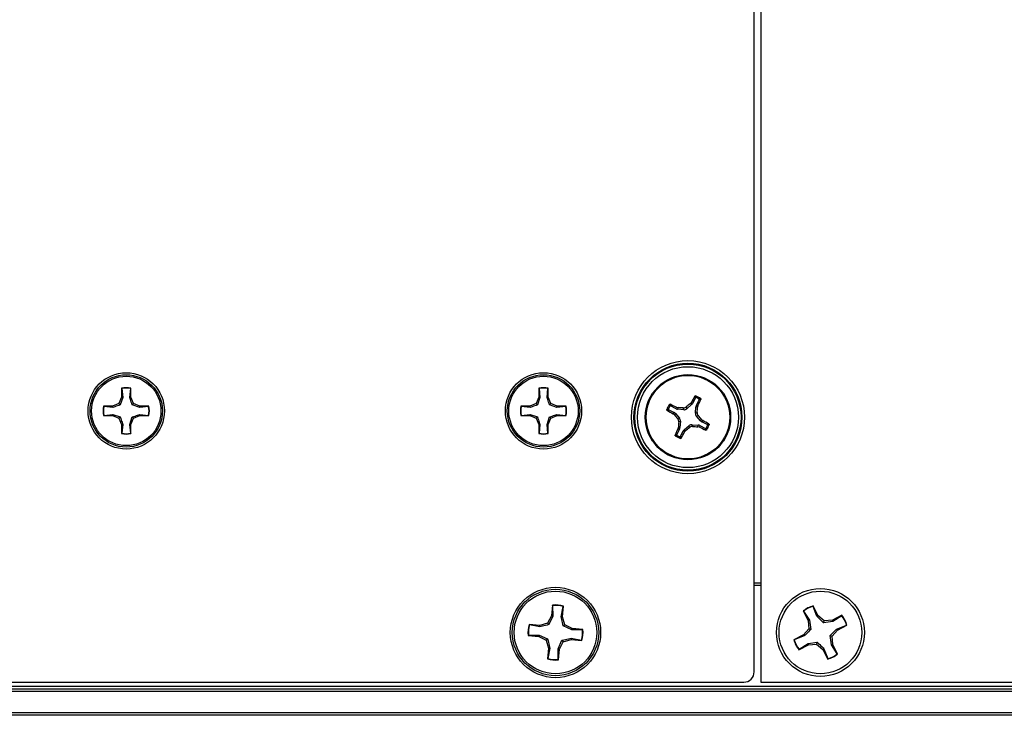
# Model space of a CAD drawing. Header units: inches. Extents: x 0.3 to 33.8, y 0.2 to 21.7.
# Tile 7 of 90: x 5.057 to 5.429, y 9.684 to 9.947. Entities that reach past the tile are written whole.
import ezdxf

# ---------------------------------------------------------------- set-up
doc = ezdxf.new("R2010")
doc.units = ezdxf.units.IN
doc.header["$MEASUREMENT"] = 0

msp = doc.modelspace()

# ---------------------------------------------------------------- linework, layer by layer
at = {"color": 7, "linetype": 'Continuous', "lineweight": 25}
for p, q in [((5.337059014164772, 10.19673298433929), (5.337059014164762, 9.696732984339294)), ((5.334559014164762, 9.700667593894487), (5.334559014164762, 10.1927983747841)), ((5.095804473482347, 9.807652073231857), (5.095804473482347, 9.804246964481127)), ((5.095868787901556, 9.807532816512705), (5.095804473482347, 9.807652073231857)), ((5.095868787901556, 9.807532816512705), (5.09620662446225, 9.804166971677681)), ((5.09889565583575, 9.804166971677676), (5.099233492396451, 9.807532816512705)), ((5.099233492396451, 9.807532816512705), (5.099297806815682, 9.807652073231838)), ((5.09929780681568, 9.804246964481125), (5.099297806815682, 9.807652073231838)), ((5.253284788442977, 9.807652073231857), (5.253284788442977, 9.804246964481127)), ((5.253349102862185, 9.807532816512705), (5.253284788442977, 9.807652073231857)), ((5.253349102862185, 9.807532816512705), (5.253686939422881, 9.804166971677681)), ((5.25637597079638, 9.804166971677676), (5.25671380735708, 9.807532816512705)), ((5.25671380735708, 9.807532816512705), (5.256778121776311, 9.807652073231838)), ((5.256778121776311, 9.804246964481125), (5.256778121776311, 9.807652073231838)), ((5.095804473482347, 9.804246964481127), (5.094807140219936, 9.801839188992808)), ((5.09620662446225, 9.804166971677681), (5.095270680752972, 9.801375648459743)), ((5.09620662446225, 9.804166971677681), (5.095804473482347, 9.804246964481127)), ((5.09889565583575, 9.804166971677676), (5.09929780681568, 9.804246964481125)), ((5.100295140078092, 9.801839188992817), (5.09929780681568, 9.804246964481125)), ((5.253284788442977, 9.804246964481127), (5.252287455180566, 9.801839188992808)), ((5.253686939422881, 9.804166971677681), (5.252750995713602, 9.801375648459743)), ((5.253686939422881, 9.804166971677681), (5.253284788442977, 9.804246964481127)), ((5.25637597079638, 9.804166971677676), (5.256778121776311, 9.804246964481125)), ((5.257775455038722, 9.801839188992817), (5.256778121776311, 9.804246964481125)), ((5.312358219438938, 9.80401454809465), (5.311307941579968, 9.801944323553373)), ((5.312731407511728, 9.801222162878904), (5.313781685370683, 9.803292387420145)), ((5.092399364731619, 9.800841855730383), (5.08899425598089, 9.800841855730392)), ((5.089113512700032, 9.800777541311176), (5.08899425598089, 9.800841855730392)), ((5.092479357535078, 9.800439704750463), (5.089113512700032, 9.800777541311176)), ((5.094807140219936, 9.801839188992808), (5.092399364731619, 9.800841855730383)), ((5.092479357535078, 9.800439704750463), (5.092399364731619, 9.800841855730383)), ((5.095270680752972, 9.801375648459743), (5.094807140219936, 9.801839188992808)), ((5.099831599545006, 9.801375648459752), (5.100295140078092, 9.801839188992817)), ((5.102622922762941, 9.800439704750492), (5.099831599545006, 9.801375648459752)), ((5.10270291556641, 9.800841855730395), (5.100295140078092, 9.801839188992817)), ((5.102622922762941, 9.800439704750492), (5.10270291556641, 9.800841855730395)), ((5.105988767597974, 9.800777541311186), (5.102622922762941, 9.800439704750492)), ((5.106108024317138, 9.800841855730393), (5.10270291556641, 9.800841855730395)), ((5.105988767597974, 9.800777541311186), (5.106108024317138, 9.800841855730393)), ((5.24987967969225, 9.800841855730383), (5.246474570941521, 9.800841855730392)), ((5.246593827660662, 9.800777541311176), (5.246474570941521, 9.800841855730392)), ((5.249959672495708, 9.800439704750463), (5.246593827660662, 9.800777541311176)), ((5.252287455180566, 9.801839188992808), (5.24987967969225, 9.800841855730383)), ((5.249959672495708, 9.800439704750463), (5.24987967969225, 9.800841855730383)), ((5.252750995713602, 9.801375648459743), (5.252287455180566, 9.801839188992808)), ((5.257311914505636, 9.801375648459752), (5.257775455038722, 9.801839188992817)), ((5.260103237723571, 9.800439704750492), (5.257311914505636, 9.801375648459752)), ((5.260183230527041, 9.800841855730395), (5.257775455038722, 9.801839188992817)), ((5.260103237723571, 9.800439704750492), (5.260183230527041, 9.800841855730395)), ((5.263469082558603, 9.800777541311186), (5.260103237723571, 9.800439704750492)), ((5.263588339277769, 9.800841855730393), (5.260183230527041, 9.800841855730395)), ((5.263469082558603, 9.800777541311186), (5.263588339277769, 9.800841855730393)), ((5.305069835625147, 9.79990537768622), (5.302999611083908, 9.800955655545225)), ((5.305069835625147, 9.79990537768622), (5.305232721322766, 9.800486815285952)), ((5.305232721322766, 9.800486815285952), (5.305821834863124, 9.80033859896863)), ((5.305821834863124, 9.80033859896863), (5.305654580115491, 9.799741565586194)), ((5.308008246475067, 9.799560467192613), (5.305654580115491, 9.799741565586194)), ((5.308008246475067, 9.799560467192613), (5.307793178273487, 9.800218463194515)), ((5.308925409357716, 9.800588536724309), (5.309140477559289, 9.799930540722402)), ((5.31093282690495, 9.80146677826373), (5.309140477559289, 9.799930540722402)), ((5.310445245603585, 9.801849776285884), (5.310833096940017, 9.802317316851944)), ((5.31093282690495, 9.80146677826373), (5.310445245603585, 9.801849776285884)), ((5.310833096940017, 9.802317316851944), (5.311307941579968, 9.801944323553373)), ((5.312386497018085, 9.798283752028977), (5.312567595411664, 9.800637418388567)), ((5.313164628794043, 9.800470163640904), (5.312567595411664, 9.800637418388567)), ((5.312731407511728, 9.801222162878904), (5.313312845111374, 9.801059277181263)), ((5.313312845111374, 9.801059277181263), (5.313164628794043, 9.800470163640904)), ((5.089113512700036, 9.79741283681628), (5.088994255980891, 9.797348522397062)), ((5.088994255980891, 9.797348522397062), (5.092399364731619, 9.797348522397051)), ((5.089113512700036, 9.79741283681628), (5.092479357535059, 9.797750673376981)), ((5.092479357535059, 9.797750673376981), (5.092399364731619, 9.797348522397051)), ((5.092399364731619, 9.797348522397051), (5.094807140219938, 9.796351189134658)), ((5.092479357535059, 9.797750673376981), (5.09527068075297, 9.796814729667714)), ((5.09527068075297, 9.796814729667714), (5.094807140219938, 9.796351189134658)), ((5.094807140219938, 9.796351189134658), (5.095804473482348, 9.79394341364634)), ((5.098895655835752, 9.794023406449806), (5.099831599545, 9.796814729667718)), ((5.09929780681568, 9.793943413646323), (5.10029514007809, 9.796351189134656)), ((5.099831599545, 9.796814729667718), (5.10029514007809, 9.796351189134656)), ((5.10029514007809, 9.796351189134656), (5.102702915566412, 9.797348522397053)), ((5.102622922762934, 9.797750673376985), (5.102702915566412, 9.797348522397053)), ((5.102622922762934, 9.797750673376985), (5.10598876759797, 9.797412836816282)), ((5.102702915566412, 9.797348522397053), (5.106108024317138, 9.797348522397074)), ((5.10598876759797, 9.797412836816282), (5.106108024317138, 9.797348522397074)), ((5.246593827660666, 9.79741283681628), (5.246474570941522, 9.797348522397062)), ((5.246474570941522, 9.797348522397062), (5.249879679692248, 9.797348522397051)), ((5.246593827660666, 9.79741283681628), (5.24995967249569, 9.797750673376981)), ((5.24995967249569, 9.797750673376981), (5.249879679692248, 9.797348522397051)), ((5.249879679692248, 9.797348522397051), (5.252287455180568, 9.796351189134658)), ((5.24995967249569, 9.797750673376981), (5.252750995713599, 9.796814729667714)), ((5.252750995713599, 9.796814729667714), (5.252287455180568, 9.796351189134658)), ((5.252287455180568, 9.796351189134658), (5.253284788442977, 9.79394341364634)), ((5.256375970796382, 9.794023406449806), (5.257311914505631, 9.796814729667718)), ((5.256778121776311, 9.793943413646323), (5.257775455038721, 9.796351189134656)), ((5.257311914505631, 9.796814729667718), (5.257775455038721, 9.796351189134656)), ((5.257775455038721, 9.796351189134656), (5.260183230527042, 9.797348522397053)), ((5.260103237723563, 9.797750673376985), (5.260183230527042, 9.797348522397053)), ((5.260103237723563, 9.797750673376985), (5.263469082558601, 9.797412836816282)), ((5.260183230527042, 9.797348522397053), (5.263588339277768, 9.797348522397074)), ((5.263469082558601, 9.797412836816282), (5.263588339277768, 9.797348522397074)), ((5.302277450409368, 9.79953218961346), (5.304347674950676, 9.798481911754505)), ((5.303974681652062, 9.798007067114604), (5.304347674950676, 9.798481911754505)), ((5.30444222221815, 9.797619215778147), (5.303974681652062, 9.798007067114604)), ((5.304825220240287, 9.79810679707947), (5.30444222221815, 9.797619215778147)), ((5.304825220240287, 9.79810679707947), (5.306361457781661, 9.79631444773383)), ((5.305703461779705, 9.79609937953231), (5.306361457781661, 9.79631444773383)), ((5.312386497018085, 9.798283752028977), (5.313044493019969, 9.798498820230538)), ((5.31341456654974, 9.79736658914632), (5.312756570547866, 9.797151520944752)), ((5.314292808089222, 9.79535917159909), (5.312756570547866, 9.797151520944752)), ((5.314292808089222, 9.79535917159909), (5.314675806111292, 9.795846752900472)), ((5.314675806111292, 9.795846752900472), (5.315143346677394, 9.795458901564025)), ((5.096206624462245, 9.794023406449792), (5.095804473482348, 9.79394341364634)), ((5.095804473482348, 9.79394341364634), (5.095804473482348, 9.790538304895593)), ((5.096206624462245, 9.794023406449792), (5.095868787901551, 9.790657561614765)), ((5.098895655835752, 9.794023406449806), (5.09929780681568, 9.793943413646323)), ((5.099233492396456, 9.790657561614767), (5.098895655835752, 9.794023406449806)), ((5.099297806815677, 9.790538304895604), (5.09929780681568, 9.793943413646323)), ((5.253686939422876, 9.794023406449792), (5.253284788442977, 9.79394341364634)), ((5.253284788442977, 9.79394341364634), (5.253284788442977, 9.790538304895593)), ((5.253686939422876, 9.794023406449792), (5.253349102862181, 9.790657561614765)), ((5.256375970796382, 9.794023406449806), (5.256778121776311, 9.793943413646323)), ((5.256713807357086, 9.790657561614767), (5.256375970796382, 9.794023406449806)), ((5.256778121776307, 9.790538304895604), (5.256778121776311, 9.793943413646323)), ((5.306386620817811, 9.792243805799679), (5.305336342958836, 9.790173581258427)), ((5.305805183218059, 9.792406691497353), (5.305953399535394, 9.79299580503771)), ((5.306386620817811, 9.792243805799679), (5.305805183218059, 9.792406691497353)), ((5.305953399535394, 9.79299580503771), (5.306550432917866, 9.792828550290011)), ((5.306731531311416, 9.795182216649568), (5.306073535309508, 9.794967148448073)), ((5.306731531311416, 9.795182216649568), (5.306550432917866, 9.792828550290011)), ((5.308185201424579, 9.791999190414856), (5.30997755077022, 9.793535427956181)), ((5.310192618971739, 9.792877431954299), (5.30997755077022, 9.793535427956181)), ((5.311109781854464, 9.793905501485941), (5.311324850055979, 9.793247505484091)), ((5.311109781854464, 9.793905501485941), (5.31346344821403, 9.793724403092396)), ((5.313296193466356, 9.793127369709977), (5.31346344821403, 9.793724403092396)), ((5.313885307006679, 9.792979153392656), (5.313296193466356, 9.793127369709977)), ((5.314048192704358, 9.793560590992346), (5.313885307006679, 9.792979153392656)), ((5.314048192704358, 9.793560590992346), (5.316118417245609, 9.792510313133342)), ((5.315143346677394, 9.795458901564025), (5.314770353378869, 9.794984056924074)), ((5.31684057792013, 9.793933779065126), (5.314770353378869, 9.794984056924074)), ((5.095868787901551, 9.790657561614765), (5.095804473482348, 9.790538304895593)), ((5.099233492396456, 9.790657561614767), (5.099297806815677, 9.790538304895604)), ((5.253349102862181, 9.790657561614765), (5.253284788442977, 9.790538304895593)), ((5.256713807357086, 9.790657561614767), (5.256778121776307, 9.790538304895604)), ((5.30675980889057, 9.789451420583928), (5.307810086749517, 9.79152164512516)), ((5.308284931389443, 9.791148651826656), (5.307810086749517, 9.79152164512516)), ((5.308185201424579, 9.791999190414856), (5.308672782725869, 9.791616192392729)), ((5.308672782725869, 9.791616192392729), (5.308284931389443, 9.791148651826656)), ((5.334559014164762, 9.734232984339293), (5.337059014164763, 9.734232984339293)), ((5.337059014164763, 9.733232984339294), (5.334559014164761, 9.733232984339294)), ((5.258430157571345, 9.725821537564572), (5.258055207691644, 9.721783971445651)), ((5.258493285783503, 9.725673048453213), (5.258430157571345, 9.725821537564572)), ((5.258493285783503, 9.725673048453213), (5.258523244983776, 9.721644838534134)), ((5.261711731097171, 9.721348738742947), (5.262482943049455, 9.725302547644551)), ((5.262197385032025, 9.721399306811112), (5.262572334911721, 9.725436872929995)), ((5.262482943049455, 9.725302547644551), (5.262572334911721, 9.725436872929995)), ((5.356778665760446, 9.725344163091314), (5.356782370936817, 9.725505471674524)), ((5.35824131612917, 9.721590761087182), (5.356778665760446, 9.725344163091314)), ((5.358624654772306, 9.72189319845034), (5.356782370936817, 9.725505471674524)), ((5.258055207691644, 9.721783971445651), (5.256607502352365, 9.719038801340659)), ((5.258523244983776, 9.721644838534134), (5.257106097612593, 9.718438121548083)), ((5.258523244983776, 9.721644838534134), (5.258055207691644, 9.721783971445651)), ((5.353076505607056, 9.723615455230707), (5.35491878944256, 9.720003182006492)), ((5.353209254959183, 9.723523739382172), (5.353076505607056, 9.723615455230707)), ((5.353209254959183, 9.723523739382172), (5.355388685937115, 9.720135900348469)), ((5.35824131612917, 9.721590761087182), (5.358624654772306, 9.72189319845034)), ((5.360985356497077, 9.71987852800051), (5.358624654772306, 9.72189319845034)), ((5.367691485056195, 9.721965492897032), (5.364079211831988, 9.720123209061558)), ((5.367599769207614, 9.721832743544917), (5.364211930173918, 9.719653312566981)), ((5.367599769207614, 9.721832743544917), (5.367691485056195, 9.721965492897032)), ((5.253642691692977, 9.718121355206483), (5.24960512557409, 9.718496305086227)), ((5.249739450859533, 9.718406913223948), (5.24960512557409, 9.718496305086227)), ((5.253693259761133, 9.71763570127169), (5.249739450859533, 9.718406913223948)), ((5.256607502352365, 9.719038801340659), (5.253642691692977, 9.718121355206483)), ((5.253693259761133, 9.71763570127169), (5.253642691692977, 9.718121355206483)), ((5.257106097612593, 9.718438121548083), (5.256607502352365, 9.719038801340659)), ((5.261711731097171, 9.721348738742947), (5.262197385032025, 9.721399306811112)), ((5.263114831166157, 9.718434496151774), (5.262197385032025, 9.721399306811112)), ((5.262514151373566, 9.717935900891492), (5.263114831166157, 9.718434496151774)), ((5.265720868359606, 9.716518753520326), (5.262514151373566, 9.717935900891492)), ((5.265860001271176, 9.71698679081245), (5.263114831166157, 9.718434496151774)), ((5.355388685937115, 9.720135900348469), (5.35491878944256, 9.720003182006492)), ((5.35491878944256, 9.720003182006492), (5.355163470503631, 9.716909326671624)), ((5.355388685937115, 9.720135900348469), (5.35590600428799, 9.716668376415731)), ((5.360744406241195, 9.719135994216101), (5.360985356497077, 9.71987852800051)), ((5.364211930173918, 9.719653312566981), (5.360744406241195, 9.719135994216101)), ((5.364079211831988, 9.720123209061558), (5.360985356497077, 9.71987852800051)), ((5.364211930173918, 9.719653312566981), (5.364079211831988, 9.720123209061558)), ((5.365666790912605, 9.716800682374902), (5.369420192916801, 9.718263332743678)), ((5.365969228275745, 9.71641734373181), (5.369581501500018, 9.718259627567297)), ((5.369420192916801, 9.718263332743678), (5.369581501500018, 9.718259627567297)), ((5.249368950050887, 9.714417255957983), (5.24922046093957, 9.71435412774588)), ((5.24922046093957, 9.71435412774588), (5.253258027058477, 9.713979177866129)), ((5.249368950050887, 9.714417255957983), (5.253397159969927, 9.714447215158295)), ((5.253397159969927, 9.714447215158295), (5.253258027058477, 9.713979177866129)), ((5.253397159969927, 9.714447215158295), (5.256603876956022, 9.713030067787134)), ((5.265720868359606, 9.716518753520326), (5.265860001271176, 9.71698679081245)), ((5.269749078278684, 9.716548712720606), (5.265720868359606, 9.716518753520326)), ((5.269897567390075, 9.716611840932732), (5.265860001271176, 9.71698679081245)), ((5.269749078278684, 9.716548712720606), (5.269897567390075, 9.716611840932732)), ((5.353148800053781, 9.714548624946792), (5.34953652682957, 9.712706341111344)), ((5.353451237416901, 9.7141652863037), (5.349697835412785, 9.71270263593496)), ((5.355163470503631, 9.716909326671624), (5.353148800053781, 9.714548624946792)), ((5.353451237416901, 9.7141652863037), (5.353148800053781, 9.714548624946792)), ((5.35590600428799, 9.716668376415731), (5.355163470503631, 9.716909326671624)), ((5.363729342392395, 9.710830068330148), (5.363212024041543, 9.714297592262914)), ((5.363212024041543, 9.714297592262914), (5.363954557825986, 9.71405664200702)), ((5.363954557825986, 9.71405664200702), (5.365969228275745, 9.71641734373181)), ((5.365666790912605, 9.716800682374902), (5.365969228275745, 9.71641734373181)), ((5.253258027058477, 9.713979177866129), (5.256003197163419, 9.712531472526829)), ((5.256603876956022, 9.713030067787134), (5.256003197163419, 9.712531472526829)), ((5.256003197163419, 9.712531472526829), (5.256920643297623, 9.709566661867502)), ((5.260594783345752, 9.709321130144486), (5.262011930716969, 9.712527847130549)), ((5.261062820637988, 9.709181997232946), (5.262510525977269, 9.711927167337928)), ((5.262011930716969, 9.712527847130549), (5.262510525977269, 9.711927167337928)), ((5.262510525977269, 9.711927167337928), (5.265475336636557, 9.712844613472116)), ((5.265424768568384, 9.71333026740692), (5.265475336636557, 9.712844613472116)), ((5.265424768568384, 9.71333026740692), (5.269378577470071, 9.71255905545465)), ((5.265475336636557, 9.712844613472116), (5.269512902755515, 9.71246966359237)), ((5.269378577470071, 9.71255905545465), (5.269512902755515, 9.71246966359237)), ((5.349697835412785, 9.71270263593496), (5.34953652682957, 9.712706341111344)), ((5.351426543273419, 9.709000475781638), (5.355038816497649, 9.71084275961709)), ((5.351518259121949, 9.709133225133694), (5.354906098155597, 9.711312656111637)), ((5.354906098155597, 9.711312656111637), (5.358373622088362, 9.711829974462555)), ((5.354906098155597, 9.711312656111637), (5.355038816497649, 9.71084275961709)), ((5.355038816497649, 9.71084275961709), (5.358132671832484, 9.711087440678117)), ((5.358373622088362, 9.711829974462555), (5.358132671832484, 9.711087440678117)), ((5.358132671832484, 9.711087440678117), (5.36049337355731, 9.709072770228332)), ((5.363729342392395, 9.710830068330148), (5.36419923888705, 9.710962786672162)), ((5.365908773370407, 9.707442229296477), (5.363729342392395, 9.710830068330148)), ((5.36419923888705, 9.710962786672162), (5.363954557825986, 9.71405664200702)), ((5.366041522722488, 9.707350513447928), (5.36419923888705, 9.710962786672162)), ((5.256920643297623, 9.709566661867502), (5.256545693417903, 9.705529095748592)), ((5.25740629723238, 9.709617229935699), (5.256635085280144, 9.705663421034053)), ((5.25740629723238, 9.709617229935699), (5.256920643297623, 9.709566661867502)), ((5.260594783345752, 9.709321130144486), (5.261062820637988, 9.709181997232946)), ((5.26062474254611, 9.705292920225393), (5.260594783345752, 9.709321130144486)), ((5.260687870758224, 9.705144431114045), (5.261062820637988, 9.709181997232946)), ((5.351518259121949, 9.709133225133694), (5.351426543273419, 9.709000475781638)), ((5.360876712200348, 9.709375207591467), (5.36049337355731, 9.709072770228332)), ((5.36049337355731, 9.709072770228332), (5.362335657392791, 9.705460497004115)), ((5.360876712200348, 9.709375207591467), (5.362339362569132, 9.705621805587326)), ((5.365908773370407, 9.707442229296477), (5.366041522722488, 9.707350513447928)), ((5.256635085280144, 9.705663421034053), (5.256545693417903, 9.705529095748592)), ((5.26062474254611, 9.705292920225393), (5.260687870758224, 9.705144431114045)), ((5.362339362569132, 9.705621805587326), (5.362335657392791, 9.705460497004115)), ((3.738493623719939, 9.696732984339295), (5.330624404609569, 9.696732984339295)), ((5.337059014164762, 9.696732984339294), (7.719559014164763, 9.696732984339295)), ((3.732059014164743, 9.695232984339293), (13.31205901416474, 9.695232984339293)), ((3.732059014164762, 9.694232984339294), (13.31205901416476, 9.694232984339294)), ((13.31205901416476, 9.693232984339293), (3.732059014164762, 9.693232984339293)), ((3.732059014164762, 9.685232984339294), (13.31205901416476, 9.685232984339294)), ((13.31205901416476, 9.684232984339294), (3.732059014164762, 9.684232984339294))]:
    msp.add_line(p, q, dxfattribs=at)
for centre, radius in [((5.309559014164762, 9.796732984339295), 0.02135206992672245), ((5.309559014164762, 9.796732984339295), 0.02036841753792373), ((5.309559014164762, 9.796732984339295), 0.02003317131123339), ((5.309559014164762, 9.796732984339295), 0.0190495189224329), ((5.097551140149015, 9.799095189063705), 0.0143985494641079), ((5.097551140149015, 9.799095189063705), 0.01365572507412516), ((5.097551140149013, 9.799095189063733), 0.01309999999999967), ((5.255031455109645, 9.799095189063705), 0.0143985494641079), ((5.255031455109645, 9.799095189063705), 0.01365572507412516), ((5.255031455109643, 9.799095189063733), 0.01309999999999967), ((5.309559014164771, 9.796732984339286), 0.01610000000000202), ((5.30955901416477, 9.796732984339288), 0.01575289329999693), ((5.259559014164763, 9.715482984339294), 0.01704854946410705), ((5.259559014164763, 9.715482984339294), 0.01630572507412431), ((5.259559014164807, 9.7154829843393), 0.01560000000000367), ((5.359559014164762, 9.715482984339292), 0.01660000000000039), ((5.359559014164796, 9.715482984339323), 0.01560000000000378)]:
    msp.add_circle(centre, radius, dxfattribs=at)
for centre, radius, start, end in [((5.097551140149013, 9.799095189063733), 0.008733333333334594, 78.46304096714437, 101.5369590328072), ((5.097551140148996, 9.799095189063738), 0.008603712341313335, 78.72384933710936, 101.276150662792), ((5.255031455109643, 9.799095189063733), 0.00873333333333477, 78.46304096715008, 101.5369590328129), ((5.255031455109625, 9.799095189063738), 0.008603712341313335, 78.72384933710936, 101.276150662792), ((5.450543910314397, 9.726102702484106), 0.1591470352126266, 150.4329483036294, 151.3867855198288), ((5.309559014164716, 9.796732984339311), 0.008495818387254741, 55.82467873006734, 70.37562922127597), ((5.309559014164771, 9.796732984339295), 0.008014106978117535, 58.93859437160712, 67.26171358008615), ((5.16929631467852, 9.868786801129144), 0.1591470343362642, 334.8135224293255, 335.7673596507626), ((5.097551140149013, 9.799095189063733), 0.008733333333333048, 168.4630409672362, 191.5369590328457), ((5.097551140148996, 9.799095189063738), 0.008603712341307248, 168.7238493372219, 191.2761506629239), ((5.097551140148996, 9.799095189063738), 0.00860371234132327, 348.723849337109, 11.27615066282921), ((5.097551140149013, 9.799095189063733), 0.008733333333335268, 348.4630409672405, 11.53695903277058), ((5.255031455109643, 9.799095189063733), 0.008733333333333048, 168.4630409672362, 191.5369590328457), ((5.255031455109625, 9.799095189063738), 0.008603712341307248, 168.7238493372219, 191.2761506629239), ((5.255031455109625, 9.799095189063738), 0.00860371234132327, 348.7238493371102, 11.27615066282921), ((5.255031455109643, 9.799095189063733), 0.008733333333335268, 348.4630409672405, 11.53695903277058), ((5.309559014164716, 9.796732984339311), 0.00849581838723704, 145.8246787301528, 160.3756292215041), ((5.309559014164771, 9.796732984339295), 0.00801410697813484, 148.9385943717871, 157.2617135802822), ((5.237505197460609, 9.656470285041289), 0.1591470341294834, 64.81352242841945, 65.76735965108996), ((5.295542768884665, 9.6154321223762), 0.1851919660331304, 86.20712672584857, 86.81816692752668), ((5.427947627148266, 9.658709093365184), 0.1851919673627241, 129.382141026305, 129.9931812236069), ((5.128258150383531, 9.810749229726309), 0.1851919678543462, 356.207126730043, 356.8181669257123), ((5.380189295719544, 9.937717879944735), 0.1591470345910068, 240.4329483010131, 241.3867855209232), ((5.447582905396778, 9.915121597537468), 0.1851919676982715, 219.3821410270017, 219.9931812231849), ((5.171535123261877, 9.678344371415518), 0.1851919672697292, 39.38214102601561, 39.99318122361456), ((5.449821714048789, 9.724679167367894), 0.1591470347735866, 154.813522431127, 155.7673596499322), ((5.490859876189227, 9.782716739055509), 0.1851919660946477, 176.2071267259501, 176.8181669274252), ((5.191170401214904, 9.934756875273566), 0.1851919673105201, 309.3821410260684, 309.993181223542), ((5.32357525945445, 9.978033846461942), 0.1851919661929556, 266.2071267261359, 266.8181669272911), ((5.381612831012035, 9.936995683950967), 0.1591470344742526, 244.8135224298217, 245.7673596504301), ((5.23892873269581, 9.655748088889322), 0.1591470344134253, 60.4329483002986, 61.38678552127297), ((5.309559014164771, 9.796732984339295), 0.008014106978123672, 328.9385943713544, 337.2617135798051), ((5.309559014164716, 9.796732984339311), 0.008495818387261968, 325.8246787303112, 340.3756292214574), ((5.097551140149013, 9.799095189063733), 0.00873333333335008, 258.4630409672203, 281.5369590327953), ((5.097551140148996, 9.799095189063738), 0.008603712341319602, 258.7238493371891, 281.2761506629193), ((5.255031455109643, 9.799095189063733), 0.008733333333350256, 258.4630409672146, 281.5369590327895), ((5.255031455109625, 9.799095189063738), 0.008603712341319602, 258.7238493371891, 281.2761506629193), ((5.309559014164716, 9.796732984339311), 0.008495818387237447, 235.8246787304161, 250.3756292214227), ((5.309559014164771, 9.796732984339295), 0.008014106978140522, 238.9385943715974, 247.2617135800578), ((5.168574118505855, 9.86736326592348), 0.1591470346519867, 330.4329483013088, 331.3867855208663), ((5.259559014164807, 9.7154829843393), 0.0104000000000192, 73.15746670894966, 96.23138477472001), ((5.259559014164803, 9.715482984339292), 0.01024564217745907, 73.41827507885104, 95.9705764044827), ((5.359559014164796, 9.715482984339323), 0.01040000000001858, 105.4849308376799, 128.5588489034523), ((5.359559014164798, 9.715482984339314), 0.01024564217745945, 105.7457392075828, 128.2980405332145), ((5.359559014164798, 9.715482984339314), 0.01024564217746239, 15.74573920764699, 38.29804053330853), ((5.359559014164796, 9.715482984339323), 0.01040000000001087, 15.48493083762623, 38.55884890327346), ((5.259559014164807, 9.7154829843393), 0.01040000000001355, 163.1574667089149, 186.2313847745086), ((5.259559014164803, 9.715482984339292), 0.01024564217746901, 163.4182750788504, 185.970576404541), ((5.259559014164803, 9.715482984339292), 0.01024564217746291, 343.4182750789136, 5.970576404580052), ((5.259559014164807, 9.7154829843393), 0.01040000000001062, 343.1574667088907, 6.231384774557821), ((5.359559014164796, 9.715482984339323), 0.01040000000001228, 195.4849308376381, 218.5588489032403), ((5.359559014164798, 9.715482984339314), 0.01024564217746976, 195.7457392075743, 218.2980405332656), ((5.359559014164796, 9.715482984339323), 0.01039999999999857, 285.4849308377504, 308.5588489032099), ((5.359559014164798, 9.715482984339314), 0.01024564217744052, 285.7457392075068, 308.2980405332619), ((5.259559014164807, 9.7154829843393), 0.01039999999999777, 253.1574667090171, 276.2313847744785), ((5.259559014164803, 9.715482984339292), 0.01024564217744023, 253.4182750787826, 275.9705764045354)]:
    msp.add_arc(centre, radius, start, end, dxfattribs=at)
for centre, major_axis, ratio, start_param, end_param in [((5.305778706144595, 9.80131020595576), (0.0004245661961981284, 0.001515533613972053), 0.9943069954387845, 2.946332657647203, 3.336852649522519), ((5.308121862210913, 9.801129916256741), (-0.0004893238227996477, 0.00149707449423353), 0.9935910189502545, 2.751161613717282, 3.532023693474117), ((5.309906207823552, 9.802659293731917), (-0.001237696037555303, 0.0009722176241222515), 0.9943069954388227, 2.946332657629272, 3.336852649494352), ((5.314136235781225, 9.800513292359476), (0.001515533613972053, -0.0004245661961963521), 0.9943069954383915, 2.946332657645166, 3.336852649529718), ((5.303632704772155, 9.797080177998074), (-0.0009722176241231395, -0.001237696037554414), 0.9943069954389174, 2.946332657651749, 3.336852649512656), ((5.305162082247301, 9.79529583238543), (-0.001497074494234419, -0.0004893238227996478), 0.993591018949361, 2.751161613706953, 3.532023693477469), ((5.313955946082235, 9.798170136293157), (0.001497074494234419, 0.0004893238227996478), 0.993591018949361, 2.751161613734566, 3.532023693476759), ((5.304981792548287, 9.792952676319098), (-0.001515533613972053, 0.0004245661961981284), 0.994306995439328, 2.946332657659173, 3.336852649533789), ((5.310996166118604, 9.792336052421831), (0.0004893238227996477, -0.00149707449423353), 0.9935910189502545, 2.751161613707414, 3.532023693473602), ((5.313339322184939, 9.792155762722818), (-0.0004245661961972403, -0.001515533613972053), 0.9943069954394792, 2.94633265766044, 3.336852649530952), ((5.315485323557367, 9.796385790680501), (0.0009722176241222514, 0.001237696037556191), 0.9943069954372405, 2.946332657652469, 3.336852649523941), ((5.309211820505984, 9.790806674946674), (0.001237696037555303, -0.0009722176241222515), 0.9943069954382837, 2.946332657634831, 3.336852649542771), ((5.330619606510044, 9.700672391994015), (-0.002787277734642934, 0.002787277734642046), 0.9987827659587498, 2.356803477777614, 3.926381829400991)]:
    msp.add_ellipse(centre, major_axis=major_axis, ratio=ratio, start_param=start_param, end_param=end_param, dxfattribs=at)
for points, knots in [([(5.099831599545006, 9.801375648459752), (5.099590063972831, 9.802071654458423), (5.099247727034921, 9.803058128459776), (5.098975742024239, 9.803914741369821), (5.09889565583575, 9.804166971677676)], [0, 0, 0, 0, 0.7055492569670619, 1, 1, 1, 1]), ([(5.257311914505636, 9.801375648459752), (5.257070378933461, 9.802071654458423), (5.256728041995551, 9.803058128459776), (5.25645605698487, 9.803914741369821), (5.25637597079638, 9.804166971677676)], [0, 0, 0, 0, 0.7055492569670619, 1, 1, 1, 1]), ([(5.312121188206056, 9.804632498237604), (5.312136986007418, 9.804654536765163), (5.312168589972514, 9.804698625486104), (5.31224297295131, 9.804739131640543), (5.312328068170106, 9.804756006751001), (5.31238431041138, 9.804742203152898), (5.312412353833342, 9.804735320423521)], [0, 0, 0, 0, 0.2526917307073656, 0.5055172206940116, 0.7534417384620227, 1, 1, 1, 1]), ([(5.312358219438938, 9.80401454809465), (5.312319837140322, 9.804117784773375), (5.312242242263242, 9.804326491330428), (5.312161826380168, 9.804529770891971), (5.312121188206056, 9.804632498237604)], [0, 0, 0, 0, 0.4946499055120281, 1, 1, 1, 1]), ([(5.312656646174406, 9.804124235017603), (5.31263138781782, 9.804132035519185), (5.312580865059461, 9.804147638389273), (5.312500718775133, 9.804137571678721), (5.312429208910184, 9.804103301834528), (5.312382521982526, 9.804057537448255), (5.312363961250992, 9.80402470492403), (5.312358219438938, 9.80401454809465)], [0, 0, 0, 0, 0.2255496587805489, 0.4511532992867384, 0.6755815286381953, 0.8996402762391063, 1, 1, 1, 1]), ([(5.312412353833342, 9.804735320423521), (5.31245333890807, 9.804635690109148), (5.3125359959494, 9.804434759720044), (5.312616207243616, 9.804228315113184), (5.312656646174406, 9.804124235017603)], [0, 0, 0, 0, 0.495844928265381, 1, 1, 1, 1]), ([(5.313693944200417, 9.803597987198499), (5.313801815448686, 9.803626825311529), (5.31401578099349, 9.803684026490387), (5.314226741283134, 9.803735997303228), (5.314331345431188, 9.803761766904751)], [0, 0, 0, 0, 0.5041524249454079, 1, 1, 1, 1]), ([(5.313781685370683, 9.803292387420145), (5.313791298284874, 9.803317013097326), (5.313810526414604, 9.803366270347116), (5.313806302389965, 9.803446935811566), (5.31377731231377, 9.803520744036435), (5.313735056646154, 9.803570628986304), (5.313703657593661, 9.80359152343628), (5.313693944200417, 9.803597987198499)], [0, 0, 0, 0, 0.2255496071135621, 0.4511532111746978, 0.6755811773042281, 0.8996400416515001, 1, 1, 1, 1]), ([(5.314420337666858, 9.803466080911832), (5.314313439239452, 9.803438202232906), (5.314101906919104, 9.803383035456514), (5.313887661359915, 9.803322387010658), (5.313781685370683, 9.803292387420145)], [0, 0, 0, 0, 0.505352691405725, 1, 1, 1, 1]), ([(5.314331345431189, 9.803761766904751), (5.31435158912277, 9.803745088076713), (5.314392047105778, 9.803711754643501), (5.314429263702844, 9.803641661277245), (5.314444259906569, 9.803564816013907), (5.314436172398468, 9.803504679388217), (5.314423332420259, 9.80347338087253), (5.314420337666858, 9.803466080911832)], [0, 0, 0, 0, 0.2243701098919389, 0.4484143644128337, 0.6809026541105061, 0.925574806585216, 1, 1, 1, 1]), ([(5.095270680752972, 9.801375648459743), (5.09457467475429, 9.80113411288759), (5.093588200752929, 9.800791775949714), (5.092731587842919, 9.80051979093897), (5.092479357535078, 9.800439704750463)], [0, 0, 0, 0, 0.7055492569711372, 1, 1, 1, 1]), ([(5.252750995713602, 9.801375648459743), (5.252054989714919, 9.80113411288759), (5.251068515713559, 9.800791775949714), (5.250211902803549, 9.80051979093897), (5.249959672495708, 9.800439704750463)], [0, 0, 0, 0, 0.7055492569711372, 1, 1, 1, 1]), ([(5.301659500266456, 9.799295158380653), (5.301637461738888, 9.799310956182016), (5.301593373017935, 9.799342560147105), (5.301552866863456, 9.799416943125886), (5.301535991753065, 9.799502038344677), (5.301549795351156, 9.799558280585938), (5.301556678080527, 9.799586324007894)], [0, 0, 0, 0, 0.252691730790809, 0.5055172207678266, 0.7534417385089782, 0.9999999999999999, 0.9999999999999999, 0.9999999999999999, 0.9999999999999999]), ([(5.301556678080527, 9.799586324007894), (5.301656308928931, 9.799627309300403), (5.301857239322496, 9.799709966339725), (5.30206368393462, 9.799790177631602), (5.30216776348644, 9.79983061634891)], [0, 0, 0, 0, 0.4958475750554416, 0.9999999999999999, 0.9999999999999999, 0.9999999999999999, 0.9999999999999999]), ([(5.302167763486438, 9.79983061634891), (5.302159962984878, 9.799805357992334), (5.30214436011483, 9.79975483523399), (5.302154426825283, 9.799674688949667), (5.302188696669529, 9.799603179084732), (5.302234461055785, 9.799556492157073), (5.302267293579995, 9.799537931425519), (5.302277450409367, 9.79953218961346)], [0, 0, 0, 0, 0.2255496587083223, 0.4511532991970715, 0.6755815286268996, 0.8996402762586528, 1, 1, 1, 1]), ([(5.30253023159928, 9.801505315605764), (5.302546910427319, 9.801525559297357), (5.302580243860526, 9.801566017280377), (5.302650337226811, 9.80160323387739), (5.302727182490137, 9.80161823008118), (5.302787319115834, 9.801610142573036), (5.302818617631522, 9.801597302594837), (5.302825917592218, 9.801594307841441)], [0, 0, 0, 0, 0.2243701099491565, 0.4484143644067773, 0.6809026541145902, 0.9255748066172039, 1, 1, 1, 1]), ([(5.302694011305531, 9.800867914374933), (5.302665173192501, 9.800975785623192), (5.30260797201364, 9.801189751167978), (5.302556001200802, 9.801400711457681), (5.302530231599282, 9.801505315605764)], [0, 0, 0, 0, 0.5041524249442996, 1, 1, 1, 1]), ([(5.302999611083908, 9.800955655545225), (5.302974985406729, 9.800965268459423), (5.302925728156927, 9.800984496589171), (5.302845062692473, 9.800980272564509), (5.302771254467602, 9.800951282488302), (5.302721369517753, 9.800909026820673), (5.302700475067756, 9.800877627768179), (5.302694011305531, 9.800867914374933)], [0, 0, 0, 0, 0.2255496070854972, 0.4511532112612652, 0.6755811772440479, 0.8996400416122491, 1, 1, 1, 1]), ([(5.302825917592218, 9.801594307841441), (5.30285379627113, 9.801487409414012), (5.302908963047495, 9.80127587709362), (5.30296961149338, 9.801061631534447), (5.302999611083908, 9.800955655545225)], [0, 0, 0, 0, 0.5053526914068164, 1, 1, 1, 1]), ([(5.307793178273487, 9.800218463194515), (5.30796734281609, 9.800223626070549), (5.30831568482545, 9.800233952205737), (5.308696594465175, 9.80041008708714), (5.308879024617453, 9.8005523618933), (5.308925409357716, 9.800588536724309)], [0, 0, 0, 0, 0.4271587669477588, 0.8543492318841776, 1, 1, 1, 1]), ([(5.09527068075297, 9.796814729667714), (5.095512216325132, 9.796118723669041), (5.095854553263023, 9.795132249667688), (5.096126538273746, 9.794275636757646), (5.096206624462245, 9.794023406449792)], [0, 0, 0, 0, 0.7055492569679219, 0.9999999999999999, 0.9999999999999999, 0.9999999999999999, 0.9999999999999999]), ([(5.099831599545, 9.796814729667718), (5.100527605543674, 9.797056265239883), (5.101514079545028, 9.797398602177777), (5.102370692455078, 9.797670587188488), (5.102622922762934, 9.797750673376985)], [0, 0, 0, 0, 0.7055492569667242, 1, 1, 1, 1]), ([(5.252750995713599, 9.796814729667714), (5.252992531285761, 9.796118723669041), (5.253334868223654, 9.795132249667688), (5.253606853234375, 9.794275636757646), (5.253686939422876, 9.794023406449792)], [0, 0, 0, 0, 0.7055492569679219, 0.9999999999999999, 0.9999999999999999, 0.9999999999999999, 0.9999999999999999]), ([(5.257311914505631, 9.796814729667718), (5.258007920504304, 9.797056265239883), (5.258994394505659, 9.797398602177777), (5.259851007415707, 9.797670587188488), (5.260103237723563, 9.797750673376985)], [0, 0, 0, 0, 0.7055492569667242, 1, 1, 1, 1]), ([(5.302277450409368, 9.79953218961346), (5.302174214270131, 9.799493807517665), (5.301965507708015, 9.799416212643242), (5.301762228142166, 9.799335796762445), (5.301659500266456, 9.799295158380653)], [0, 0, 0, 0, 0.494647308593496, 1, 1, 1, 1]), ([(5.306073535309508, 9.794967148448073), (5.306068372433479, 9.795141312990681), (5.306058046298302, 9.795489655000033), (5.305881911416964, 9.795870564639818), (5.305739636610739, 9.796052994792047), (5.305703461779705, 9.79609937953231)], [0, 0, 0, 0, 0.4271587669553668, 0.8543492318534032, 1, 1, 1, 1]), ([(5.313044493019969, 9.798498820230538), (5.313049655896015, 9.798324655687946), (5.313059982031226, 9.797976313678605), (5.313236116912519, 9.797595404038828), (5.313378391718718, 9.797412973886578), (5.31341456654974, 9.79736658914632)], [0, 0, 0, 0, 0.4271587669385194, 0.8543492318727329, 1, 1, 1, 1]), ([(5.311324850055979, 9.793247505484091), (5.311150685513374, 9.793242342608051), (5.310802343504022, 9.793232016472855), (5.310421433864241, 9.793055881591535), (5.310239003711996, 9.792913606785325), (5.310192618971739, 9.792877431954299)], [0, 0, 0, 0, 0.4271587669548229, 0.8543492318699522, 0.9999999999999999, 0.9999999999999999, 0.9999999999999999, 0.9999999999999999]), ([(5.316118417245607, 9.792510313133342), (5.316143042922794, 9.792500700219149), (5.316192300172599, 9.792481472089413), (5.316272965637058, 9.792485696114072), (5.316346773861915, 9.792514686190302), (5.316396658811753, 9.792556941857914), (5.316417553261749, 9.792588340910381), (5.316424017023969, 9.79259805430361)], [0, 0, 0, 0, 0.2255496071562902, 0.4511532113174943, 0.6755811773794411, 0.8996400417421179, 1, 1, 1, 1]), ([(5.316292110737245, 9.791871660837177), (5.316264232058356, 9.791978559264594), (5.316209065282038, 9.792190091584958), (5.316148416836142, 9.792404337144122), (5.316118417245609, 9.792510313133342)], [0, 0, 0, 0, 0.5053526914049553, 1, 1, 1, 1]), ([(5.316424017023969, 9.79259805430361), (5.316452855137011, 9.792490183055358), (5.316510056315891, 9.792276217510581), (5.316562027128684, 9.792065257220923), (5.316587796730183, 9.791960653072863)], [0, 0, 0, 0, 0.5041524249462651, 1, 1, 1, 1]), ([(5.31684057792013, 9.793933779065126), (5.316943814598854, 9.793972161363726), (5.317152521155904, 9.794049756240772), (5.31735580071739, 9.794130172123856), (5.317458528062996, 9.794170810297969)], [0, 0, 0, 0, 0.4946499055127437, 1, 1, 1, 1]), ([(5.316950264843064, 9.793635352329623), (5.316958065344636, 9.793660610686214), (5.316973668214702, 9.793711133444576), (5.316963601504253, 9.793791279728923), (5.316929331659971, 9.793862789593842), (5.316883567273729, 9.793909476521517), (5.316850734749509, 9.793928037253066), (5.31684057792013, 9.793933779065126)], [0, 0, 0, 0, 0.2255496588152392, 0.4511532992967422, 0.6755815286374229, 0.8996402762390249, 1, 1, 1, 1]), ([(5.317561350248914, 9.793879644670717), (5.317461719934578, 9.793838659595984), (5.317260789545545, 9.793756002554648), (5.317054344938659, 9.79367579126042), (5.316950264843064, 9.793635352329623)], [0, 0, 0, 0, 0.495844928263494, 1, 1, 1, 1]), ([(5.317458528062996, 9.794170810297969), (5.317480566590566, 9.794155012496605), (5.317524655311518, 9.794123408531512), (5.317565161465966, 9.794049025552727), (5.317582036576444, 9.79396393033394), (5.317568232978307, 9.793907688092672), (5.317561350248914, 9.793879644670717)], [0, 0, 0, 0, 0.2526917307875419, 0.5055172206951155, 0.7534417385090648, 1, 1, 1, 1]), ([(5.304786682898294, 9.789704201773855), (5.304766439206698, 9.789720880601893), (5.304725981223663, 9.789754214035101), (5.304688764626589, 9.789824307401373), (5.304673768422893, 9.78990115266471), (5.304681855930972, 9.789961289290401), (5.304694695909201, 9.789992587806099), (5.304697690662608, 9.789999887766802)], [0, 0, 0, 0, 0.2243701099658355, 0.4484143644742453, 0.6809026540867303, 0.9255748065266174, 0.9999999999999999, 0.9999999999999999, 0.9999999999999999, 0.9999999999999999]), ([(5.304697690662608, 9.789999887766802), (5.304804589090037, 9.790027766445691), (5.305016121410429, 9.79008293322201), (5.305230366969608, 9.790143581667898), (5.305336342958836, 9.790173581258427)], [0, 0, 0, 0, 0.5053526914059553, 1, 1, 1, 1]), ([(5.305424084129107, 9.789867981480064), (5.305316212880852, 9.789839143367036), (5.30510224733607, 9.789781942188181), (5.304891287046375, 9.789729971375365), (5.304786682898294, 9.789704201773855)], [0, 0, 0, 0, 0.5041524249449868, 1, 1, 1, 1]), ([(5.305336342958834, 9.790173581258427), (5.30532673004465, 9.790148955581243), (5.305307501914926, 9.790099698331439), (5.305311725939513, 9.790019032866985), (5.305340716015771, 9.789945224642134), (5.305382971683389, 9.789895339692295), (5.305414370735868, 9.789874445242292), (5.305424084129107, 9.789867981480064)], [0, 0, 0, 0, 0.2255496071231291, 0.4511532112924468, 0.6755811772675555, 0.8996400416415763, 1, 1, 1, 1]), ([(5.306461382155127, 9.789341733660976), (5.306486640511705, 9.789333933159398), (5.306537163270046, 9.789318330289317), (5.306617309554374, 9.78932839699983), (5.306688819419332, 9.78936266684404), (5.306735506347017, 9.789408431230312), (5.306754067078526, 9.789441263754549), (5.306759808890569, 9.789451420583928)], [0, 0, 0, 0, 0.2255496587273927, 0.4511532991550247, 0.6755815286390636, 0.899640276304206, 1, 1, 1, 1]), ([(5.306705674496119, 9.788730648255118), (5.306664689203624, 9.788830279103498), (5.306582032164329, 9.789031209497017), (5.30650182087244, 9.78923765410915), (5.306461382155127, 9.789341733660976)], [0, 0, 0, 0, 0.4958475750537, 1, 1, 1, 1]), ([(5.306996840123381, 9.788833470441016), (5.306981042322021, 9.78881143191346), (5.306949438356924, 9.78876734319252), (5.306875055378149, 9.788726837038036), (5.306789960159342, 9.788709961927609), (5.306733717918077, 9.788723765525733), (5.306705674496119, 9.788730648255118)], [0, 0, 0, 0, 0.2526917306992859, 0.5055172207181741, 0.7534417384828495, 1, 1, 1, 1]), ([(5.306759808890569, 9.789451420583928), (5.306798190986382, 9.789348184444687), (5.306875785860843, 9.789139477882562), (5.306956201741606, 9.788936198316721), (5.306996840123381, 9.788833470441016)], [0, 0, 0, 0, 0.4946473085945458, 1, 1, 1, 1]), ([(5.316587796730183, 9.791960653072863), (5.316571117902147, 9.791940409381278), (5.316537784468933, 9.791899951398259), (5.316467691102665, 9.791862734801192), (5.316390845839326, 9.791847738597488), (5.316330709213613, 9.791855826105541), (5.316299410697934, 9.791868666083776), (5.316292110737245, 9.791871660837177)], [0, 0, 0, 0, 0.2243701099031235, 0.4484143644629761, 0.6809026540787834, 0.9255748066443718, 0.9999999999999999, 0.9999999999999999, 0.9999999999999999, 0.9999999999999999]), ([(5.360744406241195, 9.719135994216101), (5.360111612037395, 9.719743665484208), (5.359214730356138, 9.720604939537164), (5.358462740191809, 9.721366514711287), (5.358241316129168, 9.721590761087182)], [0, 0, 0, 0, 0.7055492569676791, 1, 1, 1, 1]), ([(5.257106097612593, 9.718438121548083), (5.256254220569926, 9.718228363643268), (5.255046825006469, 9.717931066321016), (5.254001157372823, 9.717702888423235), (5.253693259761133, 9.71763570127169)], [0, 0, 0, 0, 0.7055492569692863, 1, 1, 1, 1]), ([(5.262514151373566, 9.717935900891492), (5.262304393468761, 9.718787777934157), (5.262007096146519, 9.719995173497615), (5.261778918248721, 9.721040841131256), (5.261711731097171, 9.721348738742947)], [0, 0, 0, 0, 0.7055492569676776, 1, 1, 1, 1]), ([(5.35590600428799, 9.716668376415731), (5.355298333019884, 9.716035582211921), (5.354437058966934, 9.715138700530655), (5.353675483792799, 9.714386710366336), (5.353451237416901, 9.7141652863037)], [0, 0, 0, 0, 0.705549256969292, 1, 1, 1, 1]), ([(5.363212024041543, 9.714297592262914), (5.363819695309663, 9.714930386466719), (5.364680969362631, 9.715827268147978), (5.365442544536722, 9.716579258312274), (5.365666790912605, 9.716800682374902)], [0, 0, 0, 0, 0.7055492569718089, 1, 1, 1, 1]), ([(5.256603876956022, 9.713030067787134), (5.256813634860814, 9.712178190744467), (5.257110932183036, 9.710970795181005), (5.257339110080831, 9.709925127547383), (5.25740629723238, 9.709617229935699)], [0, 0, 0, 0, 0.7055492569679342, 1, 1, 1, 1]), ([(5.262011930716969, 9.712527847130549), (5.262863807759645, 9.712737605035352), (5.264071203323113, 9.713034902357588), (5.265116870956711, 9.713263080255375), (5.265424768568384, 9.71333026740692)], [0, 0, 0, 0, 0.7055492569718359, 1, 1, 1, 1]), ([(5.358373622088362, 9.711829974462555), (5.359006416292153, 9.711222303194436), (5.359903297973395, 9.710361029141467), (5.360655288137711, 9.709599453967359), (5.360876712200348, 9.709375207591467)], [0, 0, 0, 0, 0.7055492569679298, 1, 1, 1, 1])]:
    msp.add_open_spline(points, degree=3, knots=knots, dxfattribs=at)

doc.saveas('drawing.dxf')
